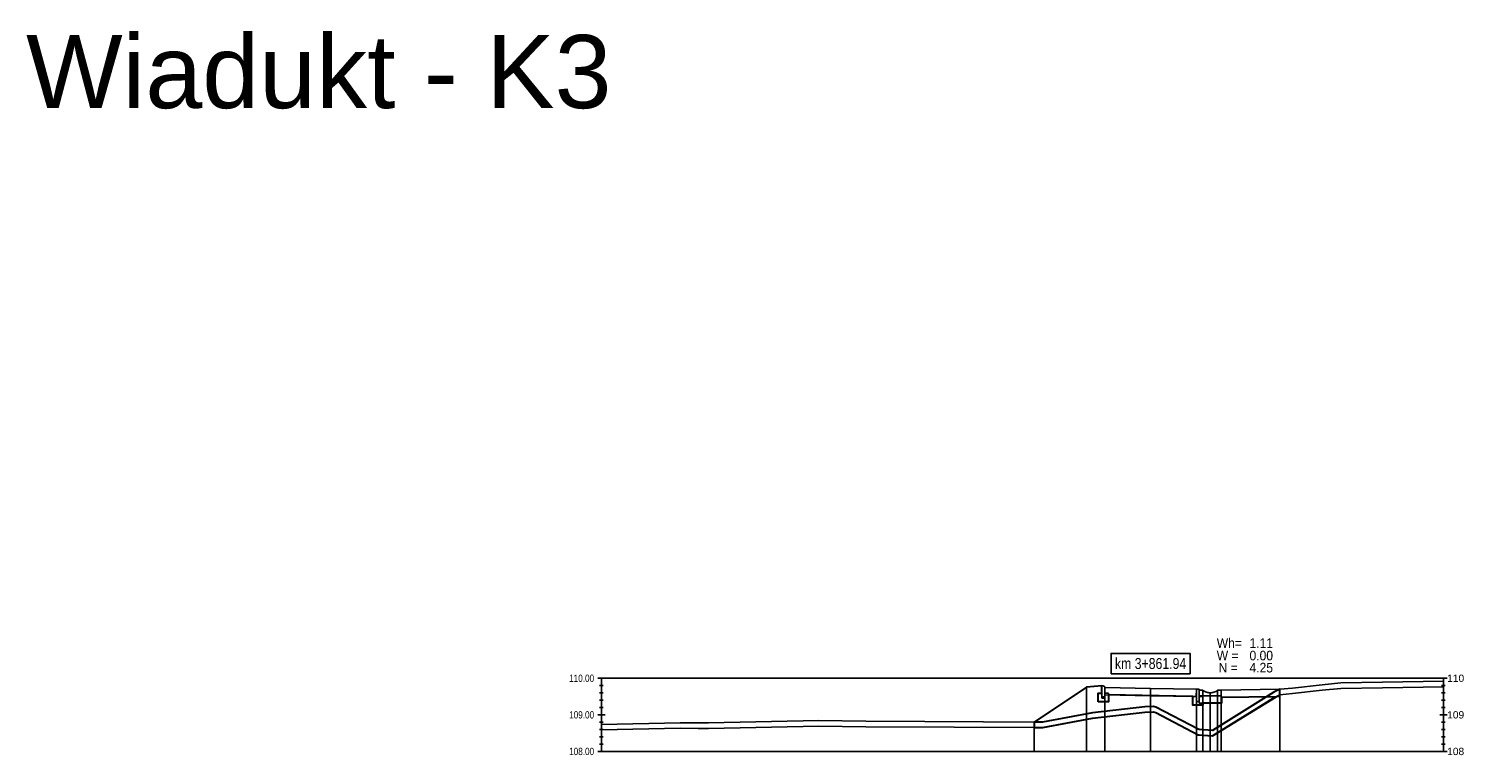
# Model space of a CAD drawing. Extents: x 7537626 to 7538805, y 5722894 to 5725486.
# Tile 5 of 105: x 7537960 to 7537999, y 5725332 to 5725352. Entities that reach past the tile are written whole.
import ezdxf

# ---------------------------------------------------------------- set-up
doc = ezdxf.new("R2010")
doc.units = 0
for name, color, linetype in [('C-DROGI-PROFILE', 7, 'Continuous'), ('C-DROGI-PRZEKROJE-ETYKIETY', 7, 'Continuous'), ('C-POPRZECZKA-przekrój', 2, 'Continuous'), ('C-POPRZECZKA-widok', 1, 'Continuous')]:
    doc.layers.add(name, color=color, linetype=linetype)
doc.layers.add('C-humus', color=7, linetype='Continuous', true_color=0x003df5)
doc.layers.add('C-Teren', color=7, linetype='Continuous', true_color=0x008521)
doc.layers.add('D-1.pow. hum.', color=7, linetype='Continuous', lineweight=30, plot=False)
doc.layers.add('D-3.nasyp', color=4, linetype='Continuous', lineweight=30, plot=False)
doc.layers.add('D-roboty-ziemne-opis', color=2, linetype='Continuous', lineweight=30)
doc.styles.add('2mm08', font='arial.ttf', dxfattribs={"width": 0.8})
doc.styles.get("Standard").update_dxf_attribs({"font": 'arial.ttf'})

msp = doc.modelspace()

# ---------------------------------------------------------------- linework, layer by layer
at = {"layer": 'C-DROGI-PRZEKROJE-ETYKIETY', "color": 1, "linetype": 'Continuous', "lineweight": -3}
for p, q in [((7537988.696, 5725334.323), (7537988.696, 5725332.567)), ((7537989.196, 5725334.317), (7537989.196, 5725332.567)), ((7537990.446, 5725334.292), (7537990.446, 5725332.567)), ((7537991.696, 5725334.267), (7537991.696, 5725332.567)), ((7537991.876, 5725334.241), (7537991.876, 5725332.567)), ((7537992.276, 5725334.241), (7537992.276, 5725332.567)), ((7537992.376, 5725334.241), (7537992.376, 5725332.567)), ((7537992.076, 5725334.171), (7537992.076, 5725332.567)), ((7537987.27, 5725333.372), (7537987.27, 5725332.567))]:
    msp.add_line(p, q, dxfattribs=at)
msp.add_lwpolyline([(7537993.976, 5725334.267), (7537993.976, 5725332.567)], dxfattribs=at)
at = {"layer": 'C-humus'}
for p, q in [((7537994.323, 5725334.148), (7537995.132, 5725334.24)), ((7537995.132, 5725334.24), (7537995.645, 5725334.289)), ((7537995.645, 5725334.289), (7537996.778, 5725334.307)), ((7537996.778, 5725334.307), (7537998.446, 5725334.338)), ((7537992.133, 5725332.994), (7537993.815, 5725334.034)), ((7537993.815, 5725334.034), (7537993.976, 5725334.117)), ((7537993.976, 5725334.117), (7537994.323, 5725334.148)), ((7537987.493, 5725333.221), (7537988.855, 5725333.475)), ((7537988.855, 5725333.475), (7537990.285, 5725333.641)), ((7537990.285, 5725333.641), (7537990.524, 5725333.649)), ((7537990.524, 5725333.649), (7537990.59, 5725333.632)), ((7537990.59, 5725333.632), (7537991.745, 5725333.023)), ((7537975.446, 5725333.155), (7537977.596, 5725333.201)), ((7537977.596, 5725333.201), (7537978.089, 5725333.199)), ((7537978.089, 5725333.199), (7537978.366, 5725333.198)), ((7537978.366, 5725333.198), (7537981.38, 5725333.26)), ((7537981.38, 5725333.26), (7537982.665, 5725333.242)), ((7537982.665, 5725333.242), (7537987.493, 5725333.221)), ((7537991.745, 5725333.023), (7537991.771, 5725333.022)), ((7537991.771, 5725333.022), (7537992.133, 5725332.994))]:
    msp.add_line(p, q, dxfattribs=at)
at = {"layer": 'C-POPRZECZKA-przekrój', "color": 2, "linetype": 'Continuous', "lineweight": -3}
for p, q in [((7537987.27, 5725333.372), (7537988.696, 5725334.323)), ((7537988.696, 5725334.323), (7537989.116, 5725334.357)), ((7537989.156, 5725334.357), (7537989.116, 5725334.357)), ((7537989.116, 5725334.357), (7537989.116, 5725334.027)), ((7537989.162, 5725334.356), (7537989.156, 5725334.357)), ((7537989.17, 5725334.354), (7537989.162, 5725334.356)), ((7537989.179, 5725334.35), (7537989.17, 5725334.354)), ((7537989.185, 5725334.345), (7537989.179, 5725334.35)), ((7537989.189, 5725334.34), (7537989.185, 5725334.345)), ((7537989.193, 5725334.332), (7537989.189, 5725334.34)), ((7537989.196, 5725334.324), (7537989.193, 5725334.332)), ((7537989.196, 5725334.317), (7537989.196, 5725334.324)), ((7537989.196, 5725334.317), (7537990.446, 5725334.292)), ((7537989.196, 5725334.317), (7537989.197, 5725334.117)), ((7537989.196, 5725334.027), (7537989.196, 5725334.317)), ((7537989.196, 5725334.317), (7537989.196, 5725334.157)), ((7537990.446, 5725334.092), (7537990.446, 5725334.292)), ((7537990.446, 5725334.292), (7537991.696, 5725334.267)), ((7537991.696, 5725334.267), (7537991.695, 5725334.067)), ((7537991.696, 5725334.267), (7537991.776, 5725334.267)), ((7537991.696, 5725334.067), (7537991.696, 5725334.267)), ((7537991.696, 5725334.267), (7537991.696, 5725333.937)), ((7537991.776, 5725333.891), (7537991.776, 5725334.267)), ((7537991.776, 5725334.241), (7537991.876, 5725334.241)), ((7537991.776, 5725334.091), (7537991.776, 5725334.241)), ((7537991.876, 5725334.241), (7537991.893, 5725334.228)), ((7537991.893, 5725334.228), (7537991.911, 5725334.217)), ((7537991.911, 5725334.217), (7537991.928, 5725334.207)), ((7537991.928, 5725334.207), (7537991.947, 5725334.198)), ((7537991.947, 5725334.198), (7537991.969, 5725334.189)), ((7537991.969, 5725334.189), (7537991.997, 5725334.181)), ((7537992.147, 5725334.179), (7537992.176, 5725334.187)), ((7537992.176, 5725334.187), (7537992.202, 5725334.196)), ((7537992.202, 5725334.196), (7537992.226, 5725334.208)), ((7537992.226, 5725334.208), (7537992.245, 5725334.219)), ((7537992.245, 5725334.219), (7537992.26, 5725334.229)), ((7537992.26, 5725334.229), (7537992.276, 5725334.241)), ((7537992.276, 5725334.241), (7537992.376, 5725334.241)), ((7537992.376, 5725334.241), (7537992.376, 5725334.091)), ((7537989.016, 5725333.927), (7537989.016, 5725334.157)), ((7537989.016, 5725334.157), (7537989.116, 5725334.157)), ((7537989.296, 5725333.927), (7537989.016, 5725333.927)), ((7537989.116, 5725334.157), (7537989.116, 5725334.057)), ((7537989.116, 5725334.057), (7537989.196, 5725334.057)), ((7537989.116, 5725334.027), (7537989.196, 5725334.027)), ((7537989.196, 5725334.157), (7537989.296, 5725334.157)), ((7537989.197, 5725334.117), (7537990.446, 5725334.092)), ((7537989.296, 5725334.157), (7537989.296, 5725333.927)), ((7537990.446, 5725334.092), (7537991.695, 5725334.067)), ((7537991.596, 5725333.837), (7537991.596, 5725334.067)), ((7537991.596, 5725334.067), (7537991.696, 5725334.067)), ((7537991.876, 5725333.837), (7537991.596, 5725333.837)), ((7537991.696, 5725333.937), (7537991.776, 5725333.937)), ((7537992.376, 5725334.091), (7537991.776, 5725334.091)), ((7537991.776, 5725334.067), (7537991.876, 5725334.067)), ((7537991.776, 5725333.937), (7537991.776, 5725334.067)), ((7537991.776, 5725333.891), (7537992.376, 5725333.891)), ((7537991.876, 5725334.067), (7537991.876, 5725333.837)), ((7537991.997, 5725334.181), (7537992.023, 5725334.175)), ((7537992.023, 5725334.175), (7537992.046, 5725334.172)), ((7537992.046, 5725334.172), (7537992.076, 5725334.171)), ((7537992.076, 5725334.171), (7537992.099, 5725334.172)), ((7537992.099, 5725334.172), (7537992.125, 5725334.175)), ((7537992.125, 5725334.175), (7537992.147, 5725334.179)), ((7537992.376, 5725333.891), (7537992.376, 5725334.091))]:
    msp.add_line(p, q, dxfattribs=at)
at = {"layer": 'C-POPRZECZKA-przekrój'}
for points in [[(7537992.376, 5725334.241), (7537993.976, 5725334.267)], [(7537992.379, 5725334.041), (7537993.979, 5725334.067)]]:
    msp.add_lwpolyline(points, dxfattribs=at)
at = {"layer": 'C-POPRZECZKA-widok', "color": 1, "linetype": 'Continuous', "lineweight": -3}
for p, q in [((7537975.346, 5725334.567), (7537998.546, 5725334.567)), ((7537975.396, 5725334.367), (7537975.496, 5725334.367)), ((7537975.446, 5725332.567), (7537975.446, 5725334.567)), ((7537998.396, 5725334.367), (7537998.496, 5725334.367)), ((7537998.446, 5725332.567), (7537998.446, 5725334.567)), ((7537975.396, 5725334.167), (7537975.496, 5725334.167)), ((7537975.396, 5725333.967), (7537975.496, 5725333.967)), ((7537998.396, 5725334.167), (7537998.496, 5725334.167)), ((7537998.396, 5725333.967), (7537998.496, 5725333.967)), ((7537975.346, 5725333.567), (7537975.546, 5725333.567)), ((7537975.396, 5725333.767), (7537975.496, 5725333.767)), ((7537975.396, 5725333.567), (7537975.496, 5725333.567)), ((7537998.346, 5725333.567), (7537998.546, 5725333.567)), ((7537998.396, 5725333.767), (7537998.496, 5725333.767)), ((7537998.396, 5725333.567), (7537998.496, 5725333.567)), ((7537975.396, 5725333.367), (7537975.496, 5725333.367)), ((7537975.396, 5725333.167), (7537975.496, 5725333.167)), ((7537998.396, 5725333.367), (7537998.496, 5725333.367)), ((7537998.396, 5725333.167), (7537998.496, 5725333.167)), ((7537975.396, 5725332.967), (7537975.496, 5725332.967)), ((7537975.396, 5725332.767), (7537975.496, 5725332.767)), ((7537998.396, 5725332.967), (7537998.496, 5725332.967)), ((7537998.396, 5725332.767), (7537998.496, 5725332.767)), ((7537975.346, 5725332.567), (7537998.546, 5725332.567))]:
    msp.add_line(p, q, dxfattribs=at)
at = {"layer": 'C-POPRZECZKA-widok', "color": 3, "linetype": 'Continuous', "lineweight": -3}
msp.add_3dface([(7537989.367, 5725334.692), (7537991.526, 5725334.692), (7537991.526, 5725335.249), (7537989.367, 5725335.249)], dxfattribs=at)
at = {"layer": 'C-Teren'}
for p, q in [((7537993.815, 5725334.184), (7537993.976, 5725334.267)), ((7537993.976, 5725334.267), (7537994.323, 5725334.298)), ((7537994.323, 5725334.298), (7537995.132, 5725334.39)), ((7537995.132, 5725334.39), (7537995.645, 5725334.439)), ((7537995.645, 5725334.439), (7537996.778, 5725334.457)), ((7537996.778, 5725334.457), (7537998.446, 5725334.488)), ((7537990.285, 5725333.791), (7537990.524, 5725333.799)), ((7537990.524, 5725333.799), (7537990.59, 5725333.782)), ((7537992.133, 5725333.144), (7537993.815, 5725334.184)), ((7537978.366, 5725333.348), (7537981.38, 5725333.41)), ((7537981.38, 5725333.41), (7537982.665, 5725333.392)), ((7537987.493, 5725333.371), (7537988.855, 5725333.625)), ((7537988.855, 5725333.625), (7537990.285, 5725333.791)), ((7537990.59, 5725333.782), (7537991.745, 5725333.173)), ((7537975.446, 5725333.305), (7537977.596, 5725333.351)), ((7537977.596, 5725333.351), (7537978.089, 5725333.349)), ((7537978.089, 5725333.349), (7537978.366, 5725333.348)), ((7537982.665, 5725333.392), (7537987.493, 5725333.371)), ((7537991.745, 5725333.173), (7537991.771, 5725333.172)), ((7537991.771, 5725333.172), (7537992.133, 5725333.144))]:
    msp.add_line(p, q, dxfattribs=at)
at = {"layer": 'D-1.pow. hum.'}
msp.add_lwpolyline([(7537987.27, 5725333.372), (7537987.27, 5725333.222), (7537987.499, 5725333.222), (7537988.855, 5725333.475), (7537990.285, 5725333.641), (7537990.524, 5725333.649), (7537990.59, 5725333.632), (7537991.742, 5725333.024), (7537992.133, 5725332.994), (7537993.815, 5725334.034), (7537993.976, 5725334.117), (7537993.976, 5725334.267), (7537993.815, 5725334.184), (7537992.133, 5725333.144), (7537991.771, 5725333.172), (7537991.745, 5725333.173), (7537990.59, 5725333.782), (7537990.524, 5725333.799), (7537990.285, 5725333.791), (7537988.855, 5725333.625), (7537987.493, 5725333.371), (7537987.27, 5725333.372)], dxfattribs=at)
at = {"layer": 'D-3.nasyp'}
msp.add_lwpolyline([(7537989.016, 5725333.927), (7537989.016, 5725334.157), (7537989.116, 5725334.157), (7537989.116, 5725334.357), (7537988.696, 5725334.323), (7537987.27, 5725333.372), (7537987.27, 5725333.222), (7537987.493, 5725333.221), (7537988.855, 5725333.475), (7537990.285, 5725333.641), (7537990.524, 5725333.649), (7537990.59, 5725333.632), (7537991.742, 5725333.024), (7537992.133, 5725332.994), (7537993.875, 5725334.065), (7537992.379, 5725334.041), (7537992.379, 5725333.891), (7537991.876, 5725333.891), (7537991.876, 5725333.833), (7537991.596, 5725333.833), (7537991.596, 5725334.067), (7537989.296, 5725334.115), (7537989.296, 5725333.927), (7537989.016, 5725333.927)], dxfattribs=at)

# ---------------------------------------------------------------- texts
at = {"layer": 'C-DROGI-PROFILE', "color": 2}
msp.add_text('Wiadukt - K3', height=2, dxfattribs=at).set_placement((7537959.729, 5725350.146))
at = {"layer": 'C-POPRZECZKA-widok', "color": 3, "linetype": 'Continuous', "lineweight": -3, "insert": (7537990.446, 5725334.817), "char_height": 0.3, "attachment_point": 8, "style": '2mm08'}
msp.add_mtext('km 3+861.94', dxfattribs=at)
at = {"layer": 'C-POPRZECZKA-widok', "color": 1, "linetype": 'Continuous', "lineweight": -3, "char_height": 0.2, "attachment_point": 6, "style": '2mm08'}
for s, insert in [('110.00', (7537975.246, 5725334.567)), ('109.00', (7537975.246, 5725333.567)), ('108.00', (7537975.246, 5725332.567))]:
    msp.add_mtext(s, dxfattribs=dict(at, insert=insert))
at = {"layer": 'C-POPRZECZKA-widok', "color": 1, "linetype": 'Continuous', "lineweight": -3, "char_height": 0.2, "attachment_point": 4}
for s, insert in [('110', (7537998.546, 5725334.567)), ('109', (7537998.546, 5725333.567)), ('108', (7537998.546, 5725332.567))]:
    msp.add_mtext(s, dxfattribs=dict(at, insert=insert))
at = {"layer": 'D-roboty-ziemne-opis', "lineweight": 25, "width": 0.9}
for s, p in [('Wh=', (7537992.253, 5725335.398)), ('1.11', (7537993.148, 5725335.398)), ('W =', (7537992.253, 5725335.057)), ('N =', (7537992.302, 5725334.727)), ('4.25', (7537993.148, 5725334.727)), ('0.00', (7537993.148, 5725335.057))]:
    msp.add_text(s, height=0.2625, dxfattribs=at).set_placement(p)

doc.saveas('drawing.dxf')
